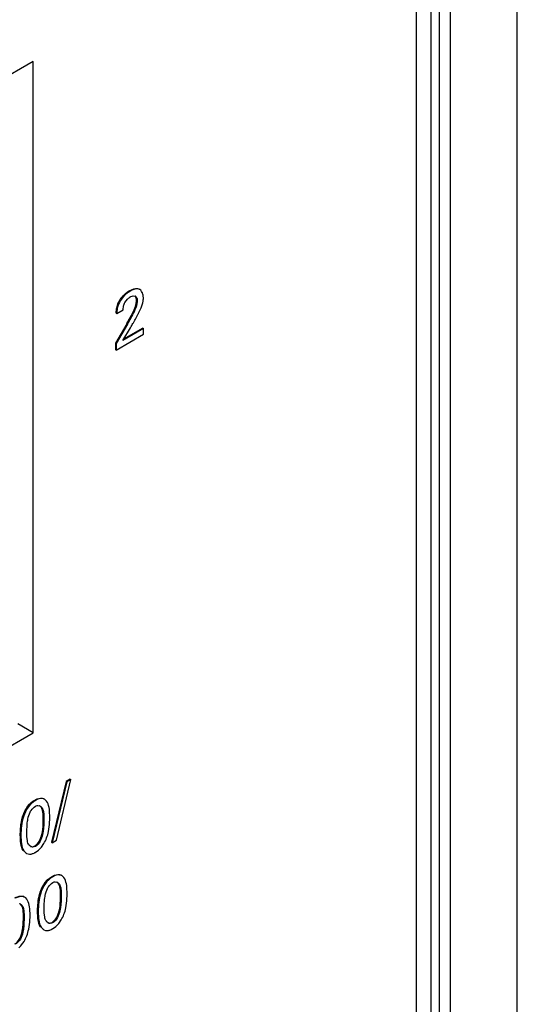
# Model space of a CAD drawing. Header units: inches. Extents: x 0 to 34, y 0 to 22.
# Tile 100 of 139: x 25.521 to 25.933, y 15.459 to 16.274. Entities that reach past the tile are written whole.
import ezdxf

# ---------------------------------------------------------------- set-up
doc = ezdxf.new("R2010")
doc.units = ezdxf.units.IN
doc.header["$LTSCALE"] = 1.87
doc.header["$MEASUREMENT"] = 0
doc.layers.get('0').update_dxf_attribs({"linetype": 'CONTINUOUS'})
doc.layers.add('02___PRT_ALL_AXES', color=7, linetype='CONTINUOUS')

msp = doc.modelspace()

# ---------------------------------------------------------------- linework, layer by layer
at = {"color": 7, "linetype": 'CONTINUOUS'}
for p, q in [((25.878, 14.88198), (25.878, 17.54628)), ((25.93318, 14.88226), (25.93318, 17.54656)), ((25.86162, 17.53211), (25.86162, 14.88514)), ((25.86852, 17.53215), (25.86852, 14.88518)), ((25.53256, 16.23906), (25.06592, 15.96963)), ((25.53256, 15.68386), (25.53256, 16.23906)), ((25.61213, 16.04938), (25.61266, 16.04907)), ((25.62072, 16.05049), (25.6202, 16.0508)), ((25.6216, 16.04981), (25.62072, 16.05049)), ((25.60267, 16.03857), (25.6044, 16.04194)), ((25.6044, 16.04194), (25.60493, 16.04164)), ((25.60847, 16.03977), (25.61044, 16.0424)), ((25.61522, 16.0452), (25.61666, 16.04511)), ((25.61666, 16.04511), (25.61716, 16.0449)), ((25.61774, 16.03865), (25.61806, 16.04126)), ((25.61806, 16.04126), (25.61859, 16.04095)), ((25.6011, 16.03099), (25.60149, 16.03472)), ((25.60163, 16.03069), (25.60704, 16.03381)), ((25.60704, 16.03381), (25.60734, 16.03689)), ((25.61543, 16.03242), (25.61682, 16.03564)), ((25.61682, 16.03564), (25.61774, 16.03865)), ((25.61967, 16.0308), (25.62179, 16.03533)), ((25.62179, 16.03533), (25.62326, 16.03953)), ((25.6011, 16.03099), (25.60163, 16.03069)), ((25.61192, 16.02563), (25.61435, 16.0302)), ((25.61543, 16.03242), (25.61596, 16.03212)), ((25.61763, 16.027), (25.61941, 16.03028)), ((25.60992, 16.02215), (25.60059, 16.00616)), ((25.61045, 16.02184), (25.60111, 16.00586)), ((25.60683, 16.00845), (25.61307, 16.0189)), ((25.6238, 16.01825), (25.60683, 16.00845)), ((25.62327, 16.01855), (25.60739, 16.00938)), ((25.60992, 16.02215), (25.61045, 16.02184)), ((25.62327, 16.01855), (25.6238, 16.01825)), ((25.6238, 16.01354), (25.6238, 16.01825)), ((25.60111, 16.00044), (25.6238, 16.01354)), ((25.60059, 16.00616), (25.60111, 16.00586)), ((25.60059, 16.00616), (25.60059, 16.00075)), ((25.60059, 16.00075), (25.60111, 16.00044)), ((25.60111, 16.00586), (25.60111, 16.00044)), ((25.53256, 15.68386), (25.51983, 15.69121)), ((25.06592, 15.41443), (25.53256, 15.68386)), ((25.55986, 15.64367), (25.5478, 15.59332)), ((25.56039, 15.64337), (25.54833, 15.59301)), ((25.55173, 15.59498), (25.56374, 15.6453)), ((25.56321, 15.64561), (25.55986, 15.64367)), ((25.55986, 15.64367), (25.56039, 15.64337)), ((25.56374, 15.6453), (25.56039, 15.64337)), ((25.56321, 15.64561), (25.56374, 15.6453)), ((25.53168, 15.62675), (25.53382, 15.62823)), ((25.53382, 15.62823), (25.53435, 15.62792)), ((25.54183, 15.62896), (25.54131, 15.62927)), ((25.53645, 15.62378), (25.53774, 15.62353)), ((25.54631, 15.61388), (25.54608, 15.61933)), ((25.54079, 15.61075), (25.54132, 15.61045)), ((25.54609, 15.6081), (25.54631, 15.61388)), ((25.52734, 15.59807), (25.52734, 15.60227)), ((25.54522, 15.60235), (25.54609, 15.6081)), ((25.52187, 15.59942), (25.52239, 15.59911)), ((25.52768, 15.59445), (25.52734, 15.59807)), ((25.5381, 15.59515), (25.53942, 15.59867)), ((25.5478, 15.59332), (25.54833, 15.59301)), ((25.54833, 15.59301), (25.55173, 15.59498)), ((25.52419, 15.58665), (25.52471, 15.58635)), ((25.52471, 15.58635), (25.52674, 15.58427)), ((25.53378, 15.59028), (25.53431, 15.58998)), ((25.53425, 15.58501), (25.53694, 15.58694)), ((25.53934, 15.58941), (25.54136, 15.59227)), ((25.52622, 15.58458), (25.52674, 15.58427)), ((25.54602, 15.56359), (25.54815, 15.56506)), ((25.54815, 15.56506), (25.54868, 15.56476)), ((25.55078, 15.56062), (25.55207, 15.56037)), ((25.55616, 15.5658), (25.55563, 15.5661)), ((25.56064, 15.55071), (25.56041, 15.55617)), ((25.52543, 15.54806), (25.52491, 15.54836)), ((25.55512, 15.54759), (25.55564, 15.54728)), ((25.55955, 15.53918), (25.56042, 15.54493)), ((25.56042, 15.54493), (25.56064, 15.55071)), ((25.52991, 15.53297), (25.52968, 15.53842)), ((25.53619, 15.53625), (25.53672, 15.53595)), ((25.54167, 15.5349), (25.54167, 15.53909)), ((25.52439, 15.52985), (25.52492, 15.52954)), ((25.52969, 15.52719), (25.52991, 15.53297)), ((25.54202, 15.53129), (25.54167, 15.5349)), ((25.55243, 15.53198), (25.55375, 15.53551)), ((25.55367, 15.52624), (25.55569, 15.52909)), ((25.52882, 15.52144), (25.52969, 15.52719)), ((25.53851, 15.52348), (25.53904, 15.52318)), ((25.53904, 15.52318), (25.54108, 15.52111)), ((25.54055, 15.52142), (25.54108, 15.52111)), ((25.5481, 15.52712), (25.54863, 15.52681)), ((25.54859, 15.52185), (25.55127, 15.52378)), ((25.5217, 15.51424), (25.52302, 15.51776)), ((25.52294, 15.50849), (25.52496, 15.51135))]:
    msp.add_line(p, q, dxfattribs=at)
at = {"color": 40, "linetype": 'CONTINUOUS'}
for p, q in [((25.6179, 16.03946), (25.61806, 16.04126)), ((25.6011, 16.03099), (25.60146, 16.03459)), ((25.60146, 16.03459), (25.6022, 16.03729)), ((25.6022, 16.03729), (25.60267, 16.03857)), ((25.61543, 16.03242), (25.61631, 16.03438)), ((25.60992, 16.02215), (25.6128, 16.02723)), ((25.6128, 16.02723), (25.61516, 16.03184)), ((25.53234, 15.62725), (25.53382, 15.62823)), ((25.52419, 15.58665), (25.52345, 15.58815)), ((25.54666, 15.56409), (25.54815, 15.56506)), ((25.53851, 15.52348), (25.53778, 15.52499))]:
    msp.add_line(p, q, dxfattribs=at)
at = {"color": 7, "linetype": 'CONTINUOUS'}
for centre, radius, start, end in [((25.62308, 16.03045), 0.02187, 120.03904, 125.85261), ((25.6215, 16.03056), 0.02044, 166.18809, 168.23933), ((25.62352, 16.03004), 0.02252, 157.74852, 166.13044), ((25.44134, 16.12132), 0.19558, 329.53187, 330.70817), ((25.53758, 16.06885), 0.08596, 333.28048, 334.92753), ((25.05261, 16.33823), 0.64507, 330.74957, 331.152), ((25.58676, 16.04709), 0.03672, 332.76478, 333.67157), ((25.33191, 16.18122), 0.32465, 330.00182, 330.2254), ((25.26814, 16.2176), 0.39807, 330.2375, 330.73995), ((25.53631, 15.61991), 0.0039, 59.9395, 68.45882), ((25.53376, 15.59474), 0.00593, 210.70457, 215.64821), ((25.52608, 15.59914), 0.01633, 298.53715, 300.01201), ((25.52312, 15.60283), 0.02106, 311.0075, 320.37534), ((25.52942, 15.58891), 0.00536, 240.00189, 244.14931), ((25.55064, 15.55676), 0.00389, 59.93841, 68.48421), ((25.51991, 15.53901), 0.00389, 59.93841, 68.48421), ((25.5481, 15.53158), 0.00594, 210.71492, 215.62677), ((25.54376, 15.52577), 0.00538, 240.00189, 244.28647), ((25.54038, 15.53605), 0.0164, 298.54561, 300.01198), ((25.53743, 15.53971), 0.0211, 310.99568, 320.3408), ((25.5067, 15.52197), 0.02111, 310.99517, 320.33834)]:
    msp.add_arc(centre, radius, start, end, dxfattribs=at)
at = {"color": 40, "linetype": 'CONTINUOUS'}
for centre, radius, start, end in [((25.62289, 16.03076), 0.0215, 120.015, 123.12467), ((25.62334, 16.03006), 0.02233, 123.12087, 126.30059), ((25.5424, 16.06655), 0.08062, 334.49269, 334.95034), ((25.53625, 15.59343), 0.01385, 200.98575, 202.41389), ((25.55076, 15.53032), 0.01403, 200.94465, 202.3542)]:
    msp.add_arc(centre, radius, start, end, dxfattribs=at)
at = {"color": 7, "linetype": 'CONTINUOUS'}
for points, knots in [([(25.61266, 16.04907), (25.61195, 16.04866), (25.60894, 16.04668), (25.60642, 16.04397), (25.60493, 16.04164)], [0, 0, 0, 0, 0.230446, 1, 1, 1, 1]), ([(25.61213, 16.04938), (25.61284, 16.04978), (25.61523, 16.05102), (25.6185, 16.05178), (25.6202, 16.0508)], [0, 0, 0, 0, 0.292579, 1, 1, 1, 1]), ([(25.62072, 16.05049), (25.62021, 16.05079), (25.61857, 16.05123), (25.61572, 16.05064), (25.6137, 16.04967), (25.61266, 16.04907)], [0, 0, 0, 0, 0.211373, 0.576836, 1, 1, 1, 1]), ([(25.6231, 16.04725), (25.62302, 16.0475), (25.62266, 16.04842), (25.62212, 16.04929), (25.6216, 16.04981)], [0, 0, 0, 0, 0.267267, 1, 1, 1, 1]), ([(25.60493, 16.04164), (25.60438, 16.04077), (25.60321, 16.03853), (25.60195, 16.03486), (25.60166, 16.03202), (25.60163, 16.03069)], [0, 0, 0, 0, 0.265262, 0.654613, 1, 1, 1, 1]), ([(25.6044, 16.04194), (25.60481, 16.04258), (25.60646, 16.04492), (25.60856, 16.04693), (25.61027, 16.04817)], [0, 0, 0, 0, 0.261905, 1, 1, 1, 1]), ([(25.61044, 16.0424), (25.61063, 16.0426), (25.61138, 16.04333), (25.6122, 16.04399), (25.61286, 16.04437)], [0, 0, 0, 0, 0.268682, 1, 1, 1, 1]), ([(25.61286, 16.04437), (25.61305, 16.04448), (25.6138, 16.04487), (25.61461, 16.04513), (25.61522, 16.0452)], [0, 0, 0, 0, 0.264078, 1, 1, 1, 1]), ([(25.61859, 16.04095), (25.61859, 16.04024), (25.61821, 16.03716), (25.61696, 16.03428), (25.61596, 16.03212)], [0, 0, 0, 0, 0.22931, 1, 1, 1, 1]), ([(25.61806, 16.04126), (25.61806, 16.04162), (25.61801, 16.04286), (25.6177, 16.04425), (25.61706, 16.04488)], [0, 0, 0, 0, 0.283628, 1, 1, 1, 1]), ([(25.61716, 16.0449), (25.61743, 16.04474), (25.6185, 16.0437), (25.61859, 16.04209), (25.61859, 16.04095)], [0, 0, 0, 0, 0.213372, 1, 1, 1, 1]), ([(25.62369, 16.04342), (25.62369, 16.04376), (25.62364, 16.04505), (25.62341, 16.04634), (25.6231, 16.04725)], [0, 0, 0, 0, 0.262103, 1, 1, 1, 1]), ([(25.62326, 16.03953), (25.62334, 16.03986), (25.62362, 16.04114), (25.62369, 16.04246), (25.62369, 16.04342)], [0, 0, 0, 0, 0.263212, 1, 1, 1, 1]), ([(25.53435, 15.62792), (25.53199, 15.62656), (25.52773, 15.62255), (25.52318, 15.61254), (25.52239, 15.6043), (25.52239, 15.59911)], [0, 0, 0, 0, 0.251582, 0.52126, 1, 1, 1, 1]), ([(25.52603, 15.6199), (25.52638, 15.62058), (25.5279, 15.62313), (25.52995, 15.62537), (25.53168, 15.62675)], [0, 0, 0, 0, 0.256657, 1, 1, 1, 1]), ([(25.53382, 15.62823), (25.53448, 15.62861), (25.53673, 15.62974), (25.53974, 15.63018), (25.54131, 15.62927)], [0, 0, 0, 0, 0.294435, 1, 1, 1, 1]), ([(25.54183, 15.62896), (25.54135, 15.62924), (25.53881, 15.63007), (25.53612, 15.62894), (25.53435, 15.62792)], [0, 0, 0, 0, 0.215408, 1, 1, 1, 1]), ([(25.54608, 15.61933), (25.54589, 15.62127), (25.5453, 15.62479), (25.54326, 15.62814), (25.54183, 15.62896)], [0, 0, 0, 0, 0.54288, 1, 1, 1, 1]), ([(25.52187, 15.59942), (25.52187, 15.60103), (25.52204, 15.608), (25.5235, 15.61515), (25.52603, 15.6199)], [0, 0, 0, 0, 0.230384, 1, 1, 1, 1]), ([(25.52784, 15.61068), (25.52793, 15.6113), (25.52839, 15.61388), (25.5291, 15.61645), (25.52999, 15.61824)], [0, 0, 0, 0, 0.238325, 1, 1, 1, 1]), ([(25.52999, 15.61824), (25.53025, 15.61876), (25.53137, 15.62068), (25.53298, 15.62237), (25.5344, 15.62319)], [0, 0, 0, 0, 0.262577, 1, 1, 1, 1]), ([(25.5344, 15.62319), (25.53457, 15.62329), (25.53521, 15.62361), (25.53593, 15.62378), (25.53645, 15.62378)], [0, 0, 0, 0, 0.275647, 1, 1, 1, 1]), ([(25.54079, 15.61075), (25.54079, 15.612), (25.54085, 15.61445), (25.54075, 15.61798), (25.54007, 15.6212), (25.53876, 15.62292), (25.53795, 15.62345)], [0, 0, 0, 0, 0.27781, 0.545874, 0.785125, 1, 1, 1, 1]), ([(25.53826, 15.62328), (25.53911, 15.62279), (25.54053, 15.62109), (25.54127, 15.61783), (25.54138, 15.61423), (25.54132, 15.61173), (25.54132, 15.61045)], [0, 0, 0, 0, 0.214289, 0.452703, 0.721071, 1, 1, 1, 1]), ([(25.52734, 15.60227), (25.52734, 15.60295), (25.52736, 15.60576), (25.52752, 15.60858), (25.52784, 15.61068)], [0, 0, 0, 0, 0.242778, 1, 1, 1, 1]), ([(25.54132, 15.61045), (25.54132, 15.60691), (25.54097, 15.60132), (25.53871, 15.59411), (25.53599, 15.59095), (25.53431, 15.58998)], [0, 0, 0, 0, 0.473287, 0.740807, 1, 1, 1, 1]), ([(25.53942, 15.59867), (25.53971, 15.59972), (25.54062, 15.60369), (25.54079, 15.60778), (25.54079, 15.61075)], [0, 0, 0, 0, 0.267465, 1, 1, 1, 1]), ([(25.52419, 15.58665), (25.52317, 15.5884), (25.52201, 15.59274), (25.52187, 15.59709), (25.52187, 15.59942)], [0, 0, 0, 0, 0.465009, 1, 1, 1, 1]), ([(25.52239, 15.59911), (25.52239, 15.59678), (25.52254, 15.59243), (25.5237, 15.5881), (25.52471, 15.58635)], [0, 0, 0, 0, 0.534991, 1, 1, 1, 1]), ([(25.52867, 15.59171), (25.5283, 15.59233), (25.52795, 15.59326), (25.52773, 15.5942), (25.52768, 15.59445)], [0, 0, 0, 0, 0.738656, 1, 1, 1, 1]), ([(25.53378, 15.59028), (25.53421, 15.59053), (25.53598, 15.59183), (25.53735, 15.59364), (25.5381, 15.59515)], [0, 0, 0, 0, 0.228601, 1, 1, 1, 1]), ([(25.53431, 15.58998), (25.53369, 15.58962), (25.53235, 15.58918), (25.53099, 15.58958), (25.53045, 15.58989)], [0, 0, 0, 0, 0.533496, 1, 1, 1, 1]), ([(25.53171, 15.58969), (25.53187, 15.58969), (25.5326, 15.58974), (25.5333, 15.59001), (25.53378, 15.59028)], [0, 0, 0, 0, 0.230373, 1, 1, 1, 1]), ([(25.52709, 15.58409), (25.52784, 15.58373), (25.529, 15.58348), (25.53013, 15.58355), (25.53043, 15.58358)], [0, 0, 0, 0, 0.735954, 1, 1, 1, 1]), ([(25.53043, 15.58358), (25.53071, 15.58362), (25.53192, 15.58385), (25.53306, 15.58435), (25.53388, 15.5848)], [0, 0, 0, 0, 0.233474, 1, 1, 1, 1]), ([(25.54868, 15.56476), (25.54632, 15.56339), (25.54206, 15.55938), (25.53751, 15.54937), (25.53672, 15.54113), (25.53672, 15.53595)], [0, 0, 0, 0, 0.25158, 0.52124, 1, 1, 1, 1]), ([(25.54036, 15.55674), (25.54072, 15.55741), (25.54223, 15.55997), (25.54429, 15.56221), (25.54602, 15.56359)], [0, 0, 0, 0, 0.256668, 1, 1, 1, 1]), ([(25.54815, 15.56506), (25.54881, 15.56544), (25.55105, 15.56657), (25.55406, 15.56701), (25.55563, 15.5661)], [0, 0, 0, 0, 0.294435, 1, 1, 1, 1]), ([(25.55616, 15.5658), (25.55568, 15.56608), (25.55314, 15.5669), (25.55044, 15.56578), (25.54868, 15.56476)], [0, 0, 0, 0, 0.21541, 1, 1, 1, 1]), ([(25.54874, 15.56003), (25.54891, 15.56013), (25.54955, 15.56045), (25.55027, 15.56062), (25.55078, 15.56062)], [0, 0, 0, 0, 0.275746, 1, 1, 1, 1]), ([(25.56041, 15.55617), (25.56022, 15.55811), (25.55963, 15.56163), (25.55759, 15.56498), (25.55616, 15.5658)], [0, 0, 0, 0, 0.542876, 1, 1, 1, 1]), ([(25.53619, 15.53625), (25.53619, 15.53786), (25.53637, 15.54484), (25.53783, 15.55198), (25.54036, 15.55674)], [0, 0, 0, 0, 0.230381, 1, 1, 1, 1]), ([(25.54217, 15.54751), (25.54226, 15.54813), (25.54272, 15.55071), (25.54343, 15.55328), (25.54432, 15.55507)], [0, 0, 0, 0, 0.238311, 1, 1, 1, 1]), ([(25.54432, 15.55507), (25.54458, 15.5556), (25.5457, 15.55752), (25.54732, 15.55921), (25.54874, 15.56003)], [0, 0, 0, 0, 0.262587, 1, 1, 1, 1]), ([(25.55512, 15.54759), (25.55512, 15.54884), (25.55518, 15.55129), (25.55508, 15.55481), (25.5544, 15.55803), (25.55309, 15.55975), (25.55228, 15.56029)], [0, 0, 0, 0, 0.277714, 0.545681, 0.784979, 1, 1, 1, 1]), ([(25.55259, 15.56012), (25.55344, 15.55963), (25.55485, 15.55792), (25.5556, 15.55466), (25.55571, 15.55106), (25.55564, 15.54856), (25.55564, 15.54728)], [0, 0, 0, 0, 0.214403, 0.452838, 0.721123, 1, 1, 1, 1]), ([(25.51742, 15.54732), (25.51808, 15.5477), (25.52033, 15.54883), (25.52334, 15.54927), (25.52491, 15.54836)], [0, 0, 0, 0, 0.294435, 1, 1, 1, 1]), ([(25.52543, 15.54806), (25.52495, 15.54833), (25.52241, 15.54916), (25.51972, 15.54803), (25.51795, 15.54702)], [0, 0, 0, 0, 0.21541, 1, 1, 1, 1]), ([(25.52968, 15.53842), (25.52949, 15.54037), (25.5289, 15.54389), (25.52686, 15.54723), (25.52543, 15.54806)], [0, 0, 0, 0, 0.542876, 1, 1, 1, 1]), ([(25.54167, 15.53909), (25.54167, 15.53978), (25.54168, 15.54259), (25.54185, 15.5454), (25.54217, 15.54751)], [0, 0, 0, 0, 0.242784, 1, 1, 1, 1]), ([(25.55564, 15.54728), (25.55564, 15.54374), (25.5553, 15.53815), (25.55304, 15.53094), (25.55031, 15.52778), (25.54863, 15.52681)], [0, 0, 0, 0, 0.473268, 0.74082, 1, 1, 1, 1]), ([(25.55375, 15.53551), (25.55405, 15.53655), (25.55495, 15.54052), (25.55512, 15.54461), (25.55512, 15.54759)], [0, 0, 0, 0, 0.267477, 1, 1, 1, 1]), ([(25.52439, 15.52985), (25.52439, 15.53109), (25.52445, 15.53354), (25.52435, 15.53707), (25.52367, 15.54028), (25.52236, 15.54201), (25.52156, 15.54254)], [0, 0, 0, 0, 0.277714, 0.545681, 0.784979, 1, 1, 1, 1]), ([(25.52186, 15.54238), (25.52271, 15.54189), (25.52412, 15.54018), (25.52487, 15.53692), (25.52498, 15.53332), (25.52492, 15.53082), (25.52492, 15.52954)], [0, 0, 0, 0, 0.214403, 0.452838, 0.721123, 1, 1, 1, 1]), ([(25.53851, 15.52348), (25.5375, 15.52524), (25.53635, 15.52957), (25.53619, 15.53392), (25.53619, 15.53625)], [0, 0, 0, 0, 0.465208, 1, 1, 1, 1]), ([(25.52492, 15.52954), (25.52492, 15.526), (25.52457, 15.52041), (25.52231, 15.5132), (25.51959, 15.51004), (25.5179, 15.50907)], [0, 0, 0, 0, 0.473268, 0.74082, 1, 1, 1, 1]), ([(25.52302, 15.51776), (25.52332, 15.51881), (25.52422, 15.52278), (25.52439, 15.52687), (25.52439, 15.52985)], [0, 0, 0, 0, 0.267477, 1, 1, 1, 1]), ([(25.53672, 15.53595), (25.53672, 15.53362), (25.53687, 15.52926), (25.53803, 15.52494), (25.53904, 15.52318)], [0, 0, 0, 0, 0.534792, 1, 1, 1, 1]), ([(25.5481, 15.52712), (25.54854, 15.52737), (25.55031, 15.52866), (25.55168, 15.53047), (25.55243, 15.53198)], [0, 0, 0, 0, 0.228616, 1, 1, 1, 1]), ([(25.54143, 15.52093), (25.54218, 15.52056), (25.54334, 15.52031), (25.54447, 15.52039), (25.54477, 15.52042)], [0, 0, 0, 0, 0.735934, 1, 1, 1, 1]), ([(25.54477, 15.52042), (25.54506, 15.52046), (25.54626, 15.52069), (25.5474, 15.52119), (25.54822, 15.52164)], [0, 0, 0, 0, 0.233461, 1, 1, 1, 1]), ([(25.54863, 15.52681), (25.54802, 15.52646), (25.54668, 15.52601), (25.54532, 15.52641), (25.54479, 15.52672)], [0, 0, 0, 0, 0.533494, 1, 1, 1, 1]), ([(25.54603, 15.52653), (25.5462, 15.52653), (25.54692, 15.52657), (25.54762, 15.52684), (25.5481, 15.52712)], [0, 0, 0, 0, 0.230354, 1, 1, 1, 1]), ([(25.51738, 15.50937), (25.51781, 15.50962), (25.51958, 15.51092), (25.52095, 15.51273), (25.5217, 15.51424)], [0, 0, 0, 0, 0.228616, 1, 1, 1, 1])]:
    msp.add_open_spline(points, degree=3, knots=knots, dxfattribs=at)
at = {"color": 40, "linetype": 'CONTINUOUS'}
for points, knots in [([(25.6044, 16.04194), (25.60499, 16.04286), (25.60674, 16.04523), (25.6088, 16.04709), (25.61012, 16.04806)], [0, 0, 0, 0, 0.371263, 1, 1, 1, 1]), ([(25.61806, 16.04126), (25.61806, 16.04268), (25.61781, 16.04413), (25.61705, 16.04489), (25.61702, 16.04492)], [0, 0, 0, 0, 0.959487, 1, 1, 1, 1]), ([(25.61631, 16.03438), (25.61645, 16.03471), (25.61714, 16.03639), (25.61767, 16.03814), (25.6179, 16.03946)], [0, 0, 0, 0, 0.196317, 1, 1, 1, 1]), ([(25.5256, 15.61905), (25.52606, 15.62001), (25.52786, 15.62323), (25.53047, 15.62589), (25.53234, 15.62725)], [0, 0, 0, 0, 0.288976, 1, 1, 1, 1]), ([(25.52187, 15.59942), (25.52187, 15.60388), (25.52227, 15.61029), (25.52475, 15.6173), (25.5256, 15.61905)], [0, 0, 0, 0, 0.737673, 1, 1, 1, 1]), ([(25.54079, 15.61075), (25.54079, 15.61482), (25.54123, 15.62011), (25.53862, 15.62296), (25.53815, 15.62331)], [0, 0, 0, 0, 0.842769, 1, 1, 1, 1]), ([(25.53378, 15.59028), (25.53506, 15.59102), (25.53693, 15.59289), (25.53811, 15.59513), (25.53839, 15.59577)], [0, 0, 0, 0, 0.719401, 1, 1, 1, 1]), ([(25.53839, 15.59577), (25.53887, 15.59684), (25.53942, 15.59854), (25.53981, 15.60018), (25.53993, 15.60074)], [0, 0, 0, 0, 0.656843, 1, 1, 1, 1]), ([(25.54017, 15.55637), (25.54057, 15.55716), (25.54232, 15.56019), (25.5448, 15.56273), (25.54666, 15.56409)], [0, 0, 0, 0, 0.253102, 1, 1, 1, 1]), ([(25.53619, 15.53625), (25.53619, 15.54072), (25.53661, 15.54728), (25.5392, 15.55447), (25.54017, 15.55637)], [0, 0, 0, 0, 0.720487, 1, 1, 1, 1]), ([(25.55512, 15.54759), (25.55512, 15.55165), (25.55555, 15.55694), (25.55294, 15.5598), (25.55247, 15.56015)], [0, 0, 0, 0, 0.842095, 1, 1, 1, 1]), ([(25.52439, 15.52985), (25.52439, 15.53391), (25.52482, 15.5392), (25.52222, 15.54206), (25.52174, 15.54241)], [0, 0, 0, 0, 0.842095, 1, 1, 1, 1]), ([(25.55268, 15.53249), (25.55318, 15.5336), (25.55374, 15.53534), (25.55414, 15.53702), (25.55426, 15.53757)], [0, 0, 0, 0, 0.664624, 1, 1, 1, 1]), ([(25.5481, 15.52712), (25.54939, 15.52786), (25.55123, 15.52969), (25.5524, 15.53189), (25.55268, 15.53249)], [0, 0, 0, 0, 0.731684, 1, 1, 1, 1]), ([(25.52195, 15.51475), (25.52245, 15.51586), (25.52301, 15.51759), (25.52341, 15.51927), (25.52353, 15.51983)], [0, 0, 0, 0, 0.664624, 1, 1, 1, 1]), ([(25.51738, 15.50937), (25.51866, 15.51012), (25.5205, 15.51195), (25.52167, 15.51415), (25.52195, 15.51475)], [0, 0, 0, 0, 0.731684, 1, 1, 1, 1])]:
    msp.add_open_spline(points, degree=3, knots=knots, dxfattribs=at)
at = {"color": 7, "linetype": 'CONTINUOUS'}
for points in [[(25.60734, 16.03689), (25.60756, 16.0379), (25.60795, 16.03888), (25.60847, 16.03977)], [(25.61596, 16.03212), (25.61432, 16.0286), (25.61241, 16.0252), (25.61045, 16.02184)], [(25.54363, 15.59695), (25.5443, 15.5987), (25.54482, 15.60052), (25.54522, 15.60235)], [(25.54136, 15.59227), (25.54226, 15.59375), (25.54301, 15.59533), (25.54363, 15.59695)], [(25.53045, 15.58989), (25.52986, 15.59023), (25.52935, 15.59073), (25.52895, 15.59129)], [(25.55796, 15.53378), (25.55863, 15.53553), (25.55915, 15.53735), (25.55955, 15.53918)], [(25.543, 15.52855), (25.5425, 15.52938), (25.5422, 15.53033), (25.54202, 15.53129)], [(25.54479, 15.52672), (25.54419, 15.52706), (25.54368, 15.52757), (25.54328, 15.52812)], [(25.55569, 15.52909), (25.55659, 15.53058), (25.55734, 15.53216), (25.55796, 15.53378)], [(25.52723, 15.51604), (25.5279, 15.51779), (25.52842, 15.5196), (25.52882, 15.52144)], [(25.52496, 15.51135), (25.52586, 15.51284), (25.52661, 15.51442), (25.52723, 15.51604)]]:
    msp.add_open_spline(points, degree=3, dxfattribs=at)
at = {"color": 40, "linetype": 'CONTINUOUS'}
for points in [[(25.53993, 15.60074), (25.54068, 15.60427), (25.54079, 15.60757), (25.54079, 15.61075)], [(25.52332, 15.58847), (25.52215, 15.59153), (25.52187, 15.59545), (25.52187, 15.59942)], [(25.53037, 15.58997), (25.53137, 15.58955), (25.53254, 15.58957), (25.53378, 15.59028)], [(25.55426, 15.53757), (25.55501, 15.54111), (25.55512, 15.5444), (25.55512, 15.54759)], [(25.53765, 15.52531), (25.53648, 15.52837), (25.53619, 15.53228), (25.53619, 15.53625)], [(25.52353, 15.51983), (25.52428, 15.52336), (25.52439, 15.52666), (25.52439, 15.52985)], [(25.5447, 15.52681), (25.5457, 15.52639), (25.54687, 15.5264), (25.5481, 15.52712)]]:
    msp.add_open_spline(points, degree=3, dxfattribs=at)
at = {"layer": '02___PRT_ALL_AXES', "color": 7, "linetype": 'CONTINUOUS'}
msp.add_line((25.8497, 14.89052), (25.8497, 17.53229), dxfattribs=at)

doc.saveas('drawing.dxf')
